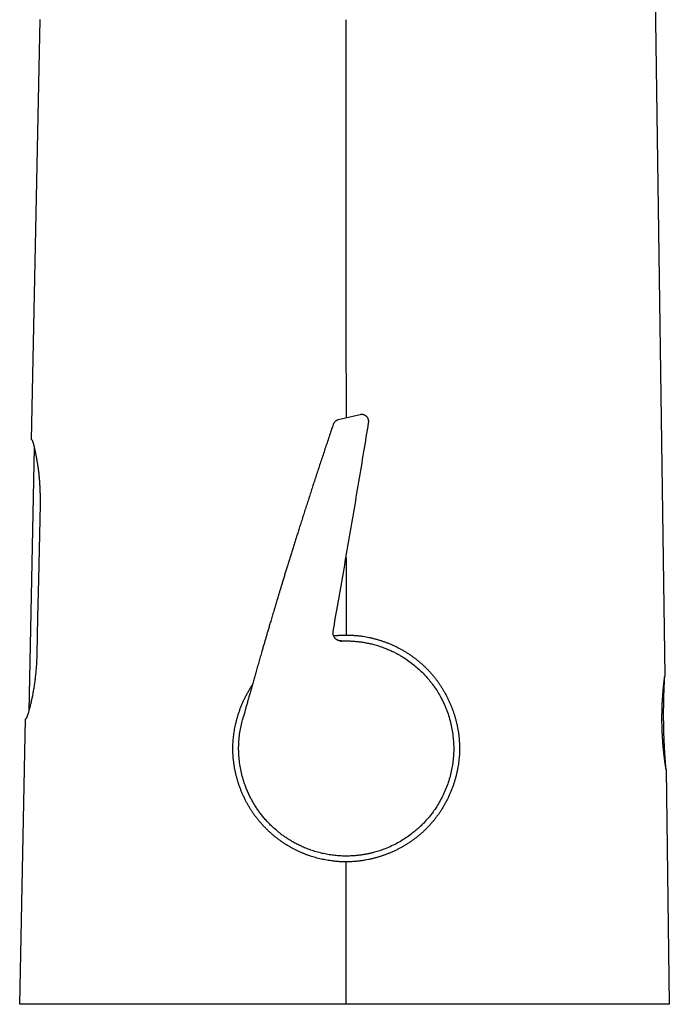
# Model space of a CAD drawing. Header units: millimetres. Extents: x 8 to 612, y 12 to 525.
# Tile 1 of 42: x 141 to 196, y 335 to 419. Entities that reach past the tile are written whole.
import ezdxf

# ---------------------------------------------------------------- set-up
doc = ezdxf.new("R2010")
doc.units = ezdxf.units.MM

msp = doc.modelspace()

# ---------------------------------------------------------------- linework, layer by layer
at = {"color": 7, "linetype": 'Continuous', "lineweight": 30}
for p, q in [((193.81, 519.628), (195.999, 363.035)), ((141.527, 383.374), (142.284, 419.495)), ((169.797, 385.525), (167.909, 385.081)), ((169.797, 385.525), (169.797, 385.525)), ((167.476, 384.681), (167.476, 384.681)), ((170.526, 384.839), (170.526, 384.839)), ((141.764, 382.722), (141.289, 360.032)), ((168.582, 373.259), (168.582, 366.585)), ((167.473, 366.892), (167.473, 366.892)), ((140.51, 334.835), (141.024, 359.379)), ((159.762, 359.574), (159.762, 359.573)), ((159.764, 359.579), (159.764, 359.579)), ((196.111, 355.035), (196.393, 334.835)), ((196.111, 355.035), (196.111, 355.035))]:
    msp.add_line(p, q, dxfattribs=at)
at = {"color": 7, "linetype": 'Continuous', "lineweight": 30, "flags": 128}
for points in [[(168.578, 419.491), (168.58, 393.038), (168.581, 385.239)], [(142.26, 377.807), (142.122, 371.358), (142.053, 368.134), (141.984, 364.91)], [(168.58, 347.085), (168.579, 340.96), (168.579, 334.835)]]:
    msp.add_lwpolyline(points, dxfattribs=at)
at = {"color": 7, "linetype": 'Continuous', "lineweight": 30}
for points, knots in [([(170.526, 384.839), (170.528, 384.853), (170.532, 384.884), (170.535, 384.931), (170.534, 384.978), (170.529, 385.023), (170.522, 385.065), (170.513, 385.103), (170.501, 385.139), (170.488, 385.173), (170.471, 385.212), (170.445, 385.258), (170.41, 385.309), (170.366, 385.359), (170.317, 385.405), (170.265, 385.443), (170.222, 385.468), (170.19, 385.484), (170.167, 385.494), (170.139, 385.505), (170.104, 385.517), (170.066, 385.527), (170.025, 385.535), (169.982, 385.54), (169.936, 385.542), (169.886, 385.54), (169.84, 385.534), (169.81, 385.528), (169.797, 385.525)], [0, 0, 0, 0, 0.049068, 0.100948, 0.14865, 0.192077, 0.231202, 0.266118, 0.297092, 0.324841, 0.353286, 0.399719, 0.450568, 0.503687, 0.557984, 0.611123, 0.659543, 0.677555, 0.696456, 0.720472, 0.749637, 0.783687, 0.815542, 0.850282, 0.887593, 0.92711, 0.968426, 1, 1, 1, 1]), ([(167.476, 384.681), (167.433, 384.554), (167.33, 384.248), (167.168, 383.767), (166.991, 383.239), (166.817, 382.718), (166.647, 382.204), (166.479, 381.698), (166.314, 381.199), (166.15, 380.7), (165.986, 380.2), (165.822, 379.701), (165.662, 379.209), (165.506, 378.726), (165.352, 378.25), (165.201, 377.783), (165.054, 377.323), (164.909, 376.872), (164.768, 376.429), (164.629, 375.993), (164.494, 375.566), (164.364, 375.155), (164.24, 374.759), (164.12, 374.378), (164.003, 374.005), (163.889, 373.638), (163.775, 373.272), (163.662, 372.906), (163.549, 372.541), (163.439, 372.185), (163.331, 371.836), (163.227, 371.495), (163.127, 371.169), (163.032, 370.857), (162.941, 370.558), (162.852, 370.266), (162.766, 369.982), (162.683, 369.705), (162.601, 369.435), (162.523, 369.172), (162.446, 368.917), (162.372, 368.669), (162.3, 368.43), (162.231, 368.199), (162.165, 367.976), (162.101, 367.761), (162.041, 367.558), (161.985, 367.367), (161.931, 367.187), (161.88, 367.013), (161.831, 366.846), (161.783, 366.684), (161.738, 366.528), (161.693, 366.376), (161.633, 366.171), (161.557, 365.91), (161.463, 365.59), (161.358, 365.227), (161.241, 364.821), (161.111, 364.37), (160.979, 363.911), (160.852, 363.468), (160.731, 363.041), (160.615, 362.632), (160.519, 362.291), (160.442, 362.021), (160.387, 361.824), (160.333, 361.63), (160.28, 361.442), (160.227, 361.252), (160.174, 361.062), (160.121, 360.872), (160.07, 360.689), (160.022, 360.515), (159.979, 360.358), (159.939, 360.216), (159.904, 360.09), (159.865, 359.946), (159.833, 359.83), (159.808, 359.739), (159.797, 359.701), (159.788, 359.668), (159.781, 359.64), (159.773, 359.613), (159.768, 359.595), (159.766, 359.588)], [0, 0, 0, 0, 0.015318, 0.036824, 0.058033, 0.078943, 0.099555, 0.119869, 0.139884, 0.159602, 0.179939, 0.199949, 0.219631, 0.238987, 0.258016, 0.276717, 0.295092, 0.31314, 0.330861, 0.348255, 0.365323, 0.382063, 0.397548, 0.412742, 0.427646, 0.442259, 0.456581, 0.471455, 0.486001, 0.500221, 0.514114, 0.527681, 0.540921, 0.553105, 0.564998, 0.576602, 0.587914, 0.598937, 0.609669, 0.62011, 0.630262, 0.640122, 0.649693, 0.65881, 0.667646, 0.676203, 0.684479, 0.691849, 0.698981, 0.705876, 0.712534, 0.718954, 0.725137, 0.731091, 0.737003, 0.749525, 0.762228, 0.775112, 0.792651, 0.810515, 0.828703, 0.847217, 0.863181, 0.879379, 0.895811, 0.903638, 0.911504, 0.919191, 0.926625, 0.933809, 0.941666, 0.949198, 0.956405, 0.963286, 0.969843, 0.975058, 0.980048, 0.984865, 0.992039, 0.993825, 0.99561, 0.996592, 0.997726, 0.999025, 1, 1, 1, 1]), ([(167.474, 366.892), (167.616, 367.708), (167.91, 369.391), (168.354, 371.941), (168.804, 374.541), (169.249, 377.142), (169.689, 379.745), (170.116, 382.311), (170.391, 384.009), (170.526, 384.839)], [0, 0, 0, 0, 0.136609, 0.281527, 0.426466, 0.571437, 0.716451, 0.861517, 1, 1, 1, 1]), ([(167.913, 385.082), (167.895, 385.078), (167.861, 385.069), (167.813, 385.05), (167.771, 385.031), (167.735, 385.01), (167.704, 384.99), (167.676, 384.969), (167.649, 384.947), (167.623, 384.922), (167.601, 384.899), (167.582, 384.877), (167.565, 384.854), (167.549, 384.832), (167.534, 384.808), (167.52, 384.784), (167.507, 384.758), (167.495, 384.731), (167.484, 384.705), (167.478, 384.688), (167.476, 384.681)], [0, 0, 0, 0, 0.077122, 0.148311, 0.212972, 0.270659, 0.321058, 0.363966, 0.417435, 0.466199, 0.510724, 0.551023, 0.589626, 0.631823, 0.679112, 0.732454, 0.79246, 0.859502, 0.933799, 1, 1, 1, 1]), ([(141.546, 383.373), (141.543, 383.373), (141.537, 383.373), (141.531, 383.373), (141.528, 383.374), (141.527, 383.374), (141.527, 383.374)], [0, 0, 0, 0, 0.249944, 0.49991, 0.749943, 1, 1, 1, 1]), ([(141.546, 383.373), (141.549, 383.372), (141.555, 383.37), (141.567, 383.355), (141.58, 383.332), (141.595, 383.298), (141.612, 383.255), (141.631, 383.201), (141.651, 383.138), (141.673, 383.066), (141.696, 382.985), (141.72, 382.897), (141.745, 382.8), (141.771, 382.694), (141.799, 382.579), (141.827, 382.454), (141.855, 382.321), (141.884, 382.18), (141.914, 382.033), (141.942, 381.878), (141.971, 381.717), (141.998, 381.559), (142.023, 381.405), (142.045, 381.258), (142.067, 381.106), (142.088, 380.951), (142.11, 380.78), (142.132, 380.593), (142.155, 380.388), (142.175, 380.179), (142.193, 379.978), (142.208, 379.786), (142.221, 379.604), (142.232, 379.42), (142.242, 379.235), (142.25, 379.042), (142.257, 378.843), (142.262, 378.638), (142.265, 378.431), (142.265, 378.223), (142.264, 378.015), (142.262, 377.876), (142.26, 377.807)], [0, 0, 0, 0, 0.026131, 0.052284, 0.078438, 0.104569, 0.131471, 0.158398, 0.185325, 0.212227, 0.238353, 0.264501, 0.290649, 0.316775, 0.343635, 0.370519, 0.397403, 0.424264, 0.450828, 0.477416, 0.504003, 0.530568, 0.552424, 0.5743, 0.596181, 0.618056, 0.639913, 0.666665, 0.69344, 0.720216, 0.746967, 0.769019, 0.791091, 0.81317, 0.835242, 0.857293, 0.881048, 0.904838, 0.928647, 0.952455, 0.976245, 1, 1, 1, 1]), ([(168.194, 366.072), (168.167, 366.072), (168.114, 366.071), (168.043, 366.081), (167.981, 366.095), (167.928, 366.111), (167.875, 366.132), (167.824, 366.158), (167.775, 366.187), (167.729, 366.221), (167.686, 366.258), (167.646, 366.298), (167.604, 366.348), (167.562, 366.409), (167.525, 366.48), (167.496, 366.553), (167.477, 366.625), (167.466, 366.697), (167.462, 366.765), (167.464, 366.83), (167.47, 366.872), (167.474, 366.892)], [0, 0, 0, 0, 0.062555, 0.127162, 0.17121, 0.215886, 0.261052, 0.306562, 0.352263, 0.397996, 0.443602, 0.488927, 0.533819, 0.600016, 0.664492, 0.726883, 0.786897, 0.844324, 0.899023, 0.950921, 1, 1, 1, 1]), ([(167.508, 366.526), (167.555, 366.531), (167.679, 366.544), (167.839, 366.553), (167.986, 366.563), (168.091, 366.573), (168.196, 366.581), (168.301, 366.586), (168.386, 366.585), (168.45, 366.579), (168.494, 366.577), (168.539, 366.578), (168.567, 366.583), (168.582, 366.586)], [0, 0, 0, 0, 0.131737, 0.347785, 0.445569, 0.543506, 0.641361, 0.738975, 0.836487, 0.877483, 0.918632, 0.959453, 1, 1, 1, 1]), ([(168.584, 366.591), (168.6, 366.587), (168.633, 366.579), (168.683, 366.576), (168.733, 366.577), (168.784, 366.581), (168.835, 366.585), (168.908, 366.587), (169.002, 366.583), (169.118, 366.575), (169.233, 366.564), (169.349, 366.552), (169.49, 366.54), (169.658, 366.526), (169.851, 366.504), (170.067, 366.473), (170.306, 366.431), (170.568, 366.379), (170.829, 366.32), (171.088, 366.255), (171.345, 366.184), (171.6, 366.106), (171.852, 366.02), (172.106, 365.926), (172.361, 365.823), (172.617, 365.711), (172.869, 365.593), (173.115, 365.469), (173.354, 365.34), (173.586, 365.207), (173.815, 365.068), (174.04, 364.923), (174.261, 364.771), (174.477, 364.613), (174.688, 364.45), (174.897, 364.28), (175.105, 364.099), (175.311, 363.91), (175.511, 363.714), (175.702, 363.515), (175.885, 363.314), (176.059, 363.111), (176.228, 362.904), (176.391, 362.691), (176.548, 362.472), (176.699, 362.25), (176.843, 362.025), (176.983, 361.793), (177.12, 361.553), (177.252, 361.303), (177.377, 361.05), (177.494, 360.797), (177.602, 360.543), (177.702, 360.291), (177.795, 360.035), (177.882, 359.776), (177.962, 359.514), (178.035, 359.25), (178.101, 358.985), (178.16, 358.715), (178.212, 358.437), (178.257, 358.152), (178.293, 357.866), (178.32, 357.587), (178.338, 357.317), (178.348, 357.055), (178.35, 356.792), (178.345, 356.53), (178.333, 356.268), (178.313, 356.007), (178.286, 355.746), (178.251, 355.481), (178.208, 355.212), (178.156, 354.94), (178.097, 354.669), (178.028, 354.395), (177.951, 354.117), (177.863, 353.835), (177.767, 353.556), (177.663, 353.281), (177.551, 353.007), (177.43, 352.734), (177.3, 352.463), (177.162, 352.197), (177.017, 351.935), (176.868, 351.685), (176.717, 351.447), (176.564, 351.221), (176.405, 350.999), (176.239, 350.781), (176.067, 350.567), (175.889, 350.36), (175.706, 350.158), (175.514, 349.959), (175.313, 349.762), (175.101, 349.567), (174.884, 349.379), (174.666, 349.202), (174.449, 349.036), (174.233, 348.88), (174.012, 348.73), (173.787, 348.585), (173.556, 348.447), (173.323, 348.315), (173.087, 348.189), (172.845, 348.068), (172.594, 347.952), (172.335, 347.84), (172.073, 347.736), (171.812, 347.64), (171.553, 347.553), (171.297, 347.474), (171.038, 347.403), (170.777, 347.338), (170.514, 347.281), (170.237, 347.229), (169.944, 347.183), (169.688, 347.148), (169.482, 347.124), (169.327, 347.109), (169.172, 347.099), (169.039, 347.096), (168.929, 347.097), (168.841, 347.098), (168.754, 347.096), (168.667, 347.091), (168.61, 347.08), (168.582, 347.075)], [0, 0, 0, 0, 0.001615, 0.003234, 0.004873, 0.006529, 0.008186, 0.009826, 0.013579, 0.017334, 0.021093, 0.024852, 0.02861, 0.034895, 0.041181, 0.047465, 0.056128, 0.064793, 0.073459, 0.082122, 0.090787, 0.099457, 0.108125, 0.11679, 0.125889, 0.134992, 0.144095, 0.153194, 0.161944, 0.170697, 0.17945, 0.1882, 0.197017, 0.205834, 0.214522, 0.223209, 0.232402, 0.241598, 0.250794, 0.259987, 0.26876, 0.277537, 0.286314, 0.295087, 0.303931, 0.312774, 0.321479, 0.330185, 0.339404, 0.348627, 0.35785, 0.367069, 0.37593, 0.384795, 0.393659, 0.402521, 0.411453, 0.420385, 0.429181, 0.437977, 0.447321, 0.456669, 0.466016, 0.475359, 0.48385, 0.492344, 0.500839, 0.50933, 0.51782, 0.526314, 0.534808, 0.543299, 0.5523, 0.561304, 0.570309, 0.57931, 0.58892, 0.598537, 0.608156, 0.617773, 0.627384, 0.637213, 0.647048, 0.656886, 0.666722, 0.676551, 0.685536, 0.694523, 0.703511, 0.712495, 0.721553, 0.73061, 0.739527, 0.748443, 0.75791, 0.767382, 0.776853, 0.78632, 0.795085, 0.803853, 0.812621, 0.821386, 0.830219, 0.839052, 0.847751, 0.856449, 0.865654, 0.874863, 0.884071, 0.893275, 0.902003, 0.910732, 0.919459, 0.928187, 0.936917, 0.945646, 0.955681, 0.965715, 0.97076, 0.975808, 0.980853, 0.985895, 0.988718, 0.991549, 0.994375, 0.99719, 1, 1, 1, 1]), ([(168.084, 366.066), (168.189, 366.071), (168.41, 366.081), (168.758, 366.081), (169.135, 366.067), (169.453, 366.042), (169.702, 366.014), (169.874, 365.992), (170.05, 365.966), (170.231, 365.935), (170.415, 365.9), (170.603, 365.86), (170.795, 365.816), (171.072, 365.745), (171.418, 365.643), (171.819, 365.504), (172.183, 365.359), (172.511, 365.213), (172.813, 365.065), (173.086, 364.919), (173.322, 364.783), (173.471, 364.692), (173.546, 364.644), (173.568, 364.631), (173.589, 364.617), (173.609, 364.604), (173.629, 364.591), (173.798, 364.481), (174.107, 364.266), (174.536, 363.928), (174.935, 363.573), (175.304, 363.206), (175.644, 362.828), (175.966, 362.428), (176.268, 362.006), (176.548, 361.564), (176.743, 361.216), (176.87, 360.967), (176.943, 360.819), (177.012, 360.671), (177.078, 360.523), (177.14, 360.376), (177.199, 360.23), (177.31, 359.943), (177.456, 359.512), (177.611, 358.931), (177.728, 358.344), (177.806, 357.756), (177.846, 357.169), (177.849, 356.584), (177.815, 356.005), (177.746, 355.434), (177.643, 354.873), (177.505, 354.32), (177.334, 353.777), (177.128, 353.241), (176.888, 352.716), (176.613, 352.204), (176.312, 351.718), (175.988, 351.26), (175.642, 350.829), (175.345, 350.5), (175.113, 350.264), (174.955, 350.111), (174.794, 349.962), (174.628, 349.816), (174.459, 349.674), (174.204, 349.47), (173.852, 349.212), (173.389, 348.912), (172.896, 348.633), (172.372, 348.379), (171.86, 348.169), (171.367, 348), (171.015, 347.9), (170.773, 347.84), (170.646, 347.81), (170.518, 347.782), (170.39, 347.755), (170.276, 347.734), (170.104, 347.703), (169.864, 347.666), (169.531, 347.625), (169.173, 347.596), (168.79, 347.579), (168.384, 347.579), (167.952, 347.599), (167.496, 347.642), (167.017, 347.711), (166.516, 347.812), (166.023, 347.94), (165.553, 348.091), (165.123, 348.253), (164.724, 348.426), (164.355, 348.607), (164.015, 348.791), (163.705, 348.976), (163.423, 349.16), (163.167, 349.339), (162.938, 349.511), (162.701, 349.7), (162.444, 349.92), (162.166, 350.177), (161.894, 350.451), (161.639, 350.73), (161.4, 351.014), (161.177, 351.302), (160.969, 351.593), (160.776, 351.885), (160.598, 352.179), (160.427, 352.486), (160.262, 352.812), (160.103, 353.158), (159.959, 353.511), (159.805, 353.939), (159.653, 354.443), (159.517, 355.025), (159.421, 355.61), (159.362, 356.195), (159.34, 356.778), (159.355, 357.355), (159.405, 357.926), (159.49, 358.487), (159.606, 359.037), (159.71, 359.395), (159.762, 359.574)], [0, 0, 0, 0, 0.006758, 0.014167, 0.022228, 0.030942, 0.034544, 0.038246, 0.042049, 0.045952, 0.049957, 0.054062, 0.058267, 0.062573, 0.072321, 0.081372, 0.089727, 0.097386, 0.104348, 0.111203, 0.117215, 0.121808, 0.122361, 0.122903, 0.123434, 0.123954, 0.124462, 0.12496, 0.13688, 0.148527, 0.1599, 0.171, 0.181826, 0.192379, 0.203874, 0.215025, 0.225833, 0.229396, 0.23292, 0.236405, 0.239851, 0.243258, 0.246626, 0.249955, 0.262885, 0.27572, 0.28846, 0.301105, 0.313654, 0.326108, 0.338467, 0.350731, 0.362899, 0.374973, 0.387119, 0.399344, 0.411649, 0.424033, 0.436497, 0.448201, 0.459975, 0.471818, 0.47649, 0.481173, 0.485866, 0.490571, 0.495285, 0.500011, 0.511439, 0.523195, 0.535279, 0.547691, 0.56043, 0.570648, 0.581067, 0.583829, 0.586605, 0.589395, 0.592199, 0.595017, 0.59681, 0.603378, 0.610532, 0.618273, 0.626377, 0.635038, 0.644255, 0.654029, 0.664359, 0.675245, 0.686688, 0.696968, 0.706784, 0.716073, 0.724835, 0.733069, 0.740775, 0.747954, 0.754606, 0.760729, 0.766326, 0.774001, 0.782365, 0.79058, 0.798647, 0.806564, 0.814333, 0.821953, 0.829424, 0.836746, 0.843919, 0.851942, 0.860117, 0.868249, 0.876339, 0.889193, 0.901938, 0.914576, 0.927104, 0.939524, 0.951836, 0.96404, 0.976135, 0.988122, 1, 1, 1, 1]), ([(168.193, 366.071), (168.193, 366.071), (168.193, 366.071), (168.185, 366.071), (168.17, 366.07), (168.148, 366.069), (168.123, 366.068), (168.102, 366.067), (168.093, 366.066)], [0, 0, 0, 0, 0.11924, 0.305535, 0.491851, 0.6782, 0.864595, 1, 1, 1, 1]), ([(141.984, 364.91), (141.982, 364.835), (141.979, 364.684), (141.97, 364.458), (141.959, 364.233), (141.946, 364.007), (141.93, 363.781), (141.912, 363.555), (141.891, 363.331), (141.869, 363.112), (141.844, 362.899), (141.819, 362.691), (141.792, 362.487), (141.763, 362.286), (141.732, 362.087), (141.7, 361.891), (141.667, 361.701), (141.633, 361.517), (141.599, 361.339), (141.564, 361.168), (141.529, 361.003), (141.494, 360.844), (141.459, 360.69), (141.423, 360.542), (141.389, 360.402), (141.354, 360.271), (141.321, 360.148), (141.29, 360.034), (141.259, 359.929), (141.232, 359.837), (141.207, 359.759), (141.185, 359.692), (141.165, 359.632), (141.145, 359.577), (141.126, 359.527), (141.108, 359.483), (141.091, 359.445), (141.076, 359.415), (141.063, 359.394), (141.052, 359.381), (141.046, 359.379), (141.043, 359.378)], [0, 0, 0, 0, 0.025806, 0.051635, 0.077463, 0.103269, 0.12984, 0.156435, 0.18303, 0.2096, 0.235401, 0.261223, 0.287046, 0.312847, 0.339368, 0.365912, 0.392457, 0.418978, 0.445308, 0.471661, 0.498013, 0.524343, 0.55141, 0.578502, 0.605593, 0.63266, 0.659445, 0.686255, 0.713063, 0.739849, 0.761914, 0.784, 0.806092, 0.828177, 0.850242, 0.875169, 0.900135, 0.925122, 0.950108, 0.975074, 1, 1, 1, 1]), ([(196.111, 355.035), (196.11, 355.035), (196.11, 355.037), (196.108, 355.052), (196.104, 355.076), (196.099, 355.109), (196.092, 355.152), (196.084, 355.204), (196.075, 355.266), (196.064, 355.337), (196.052, 355.417), (196.039, 355.505), (196.026, 355.601), (196.011, 355.705), (195.996, 355.818), (195.981, 355.939), (195.965, 356.067), (195.949, 356.204), (195.932, 356.347), (195.916, 356.496), (195.9, 356.65), (195.884, 356.81), (195.869, 356.975), (195.854, 357.145), (195.84, 357.321), (195.827, 357.502), (195.815, 357.686), (195.804, 357.873), (195.794, 358.061), (195.785, 358.252), (195.777, 358.444), (195.771, 358.638), (195.766, 358.833), (195.763, 359.03), (195.761, 359.227), (195.76, 359.423), (195.76, 359.617), (195.763, 359.809), (195.766, 360), (195.771, 360.189), (195.777, 360.376), (195.784, 360.56), (195.792, 360.742), (195.801, 360.918), (195.811, 361.089), (195.821, 361.254), (195.833, 361.414), (195.844, 361.569), (195.857, 361.718), (195.869, 361.861), (195.882, 361.998), (195.894, 362.127), (195.906, 362.248), (195.918, 362.361), (195.929, 362.465), (195.94, 362.562), (195.951, 362.65), (195.96, 362.731), (195.969, 362.802), (195.977, 362.864), (195.983, 362.917), (195.989, 362.96), (195.993, 362.993), (195.996, 363.017), (195.998, 363.032), (195.999, 363.034), (195.999, 363.034)], [0, 0, 0, 0, 0.015756, 0.031396, 0.046958, 0.062479, 0.077998, 0.093553, 0.109182, 0.124922, 0.140662, 0.156297, 0.171866, 0.187407, 0.202956, 0.218552, 0.234232, 0.250035, 0.265833, 0.281516, 0.29712, 0.312682, 0.328242, 0.343837, 0.359505, 0.375283, 0.391055, 0.406701, 0.422259, 0.437768, 0.453265, 0.468791, 0.484382, 0.500076, 0.515766, 0.531352, 0.546874, 0.562369, 0.577878, 0.593439, 0.609091, 0.624872, 0.64065, 0.656316, 0.671907, 0.687461, 0.703016, 0.718611, 0.734285, 0.750075, 0.765863, 0.781538, 0.797137, 0.812699, 0.828262, 0.843864, 0.859542, 0.875334, 0.891119, 0.906786, 0.922371, 0.937913, 0.95345, 0.969021, 0.984663, 1, 1, 1, 1]), ([(196.11, 355.035), (196.109, 355.056), (196.103, 355.119), (196.095, 355.221), (196.086, 355.339), (196.077, 355.449), (196.069, 355.551), (196.062, 355.646), (196.056, 355.733), (196.05, 355.813), (196.045, 355.885), (196.04, 355.949), (196.036, 356.006), (196.033, 356.055), (196.03, 356.097), (196.028, 356.131), (196.026, 356.158), (196.025, 356.177), (196.024, 356.189), (196.023, 356.201), (196.022, 356.217), (196.021, 356.24), (196.019, 356.27), (196.017, 356.307), (196.014, 356.349), (196.011, 356.395), (196.007, 356.46), (196.002, 356.543), (195.995, 356.652), (195.989, 356.774), (195.981, 356.908), (195.974, 357.051), (195.966, 357.205), (195.959, 357.366), (195.951, 357.53), (195.945, 357.694), (195.935, 357.939), (195.925, 358.264), (195.917, 358.565), (195.913, 358.758), (195.912, 358.84), (195.911, 358.914), (195.91, 358.98), (195.909, 359.038), (195.908, 359.087), (195.908, 359.125), (195.907, 359.153), (195.907, 359.173), (195.907, 359.194), (195.907, 359.219), (195.906, 359.251), (195.906, 359.289), (195.906, 359.332), (195.905, 359.38), (195.905, 359.43), (195.904, 359.483), (195.904, 359.57), (195.904, 359.692), (195.904, 359.851), (195.904, 359.995), (195.905, 360.123), (195.906, 360.231), (195.907, 360.332), (195.908, 360.421), (195.909, 360.498), (195.91, 360.566), (195.911, 360.638), (195.912, 360.72), (195.914, 360.814), (195.916, 360.92), (195.919, 361.034), (195.922, 361.157), (195.925, 361.268), (195.927, 361.362), (195.929, 361.433), (195.931, 361.498), (195.933, 361.557), (195.935, 361.61), (195.937, 361.656), (195.938, 361.692), (195.939, 361.72), (195.939, 361.74), (195.94, 361.757), (195.941, 361.771), (195.941, 361.784), (195.942, 361.8), (195.942, 361.82), (195.943, 361.847), (195.945, 361.879), (195.946, 361.918), (195.948, 361.963), (195.95, 362.017), (195.952, 362.079), (195.955, 362.151), (195.959, 362.231), (195.963, 362.319), (195.967, 362.414), (195.972, 362.515), (195.977, 362.621), (195.982, 362.732), (195.988, 362.849), (195.994, 362.951), (195.997, 363.014), (195.998, 363.034)], [0, 0, 0, 0, 0.008025, 0.023702, 0.038428, 0.052202, 0.065026, 0.076899, 0.087821, 0.097794, 0.106817, 0.11489, 0.122013, 0.128187, 0.133412, 0.137688, 0.141015, 0.143393, 0.144821, 0.145746, 0.14782, 0.150758, 0.154492, 0.159062, 0.164468, 0.17037, 0.176414, 0.188695, 0.201519, 0.217495, 0.234241, 0.251757, 0.271378, 0.291799, 0.312327, 0.33281, 0.353249, 0.404152, 0.45478, 0.465999, 0.476325, 0.485608, 0.493848, 0.501044, 0.507196, 0.512306, 0.515174, 0.517563, 0.519887, 0.523024, 0.527002, 0.531823, 0.537139, 0.543204, 0.549687, 0.556195, 0.562728, 0.582316, 0.602123, 0.622095, 0.63645, 0.649956, 0.662612, 0.674419, 0.6831, 0.691378, 0.700238, 0.709897, 0.72207, 0.735314, 0.749629, 0.765014, 0.781471, 0.791072, 0.800053, 0.808229, 0.815599, 0.822165, 0.827924, 0.832879, 0.835719, 0.838205, 0.840337, 0.842115, 0.843549, 0.845336, 0.847889, 0.851207, 0.855293, 0.860144, 0.865762, 0.872147, 0.880208, 0.88923, 0.899215, 0.910162, 0.922071, 0.934943, 0.947962, 0.961837, 0.976568, 0.992157, 1, 1, 1, 1]), ([(168.579, 347.081), (168.553, 347.085), (168.5, 347.092), (168.421, 347.096), (168.341, 347.097), (168.235, 347.094), (168.103, 347.095), (167.945, 347.102), (167.787, 347.115), (167.63, 347.131), (167.473, 347.15), (167.285, 347.175), (167.066, 347.207), (166.818, 347.249), (166.571, 347.297), (166.325, 347.351), (166.082, 347.412), (165.84, 347.48), (165.601, 347.554), (165.363, 347.634), (165.128, 347.72), (164.891, 347.814), (164.652, 347.916), (164.411, 348.026), (164.174, 348.142), (163.94, 348.266), (163.707, 348.397), (163.475, 348.537), (163.243, 348.685), (163.016, 348.839), (162.793, 349), (162.573, 349.167), (162.36, 349.34), (162.152, 349.518), (161.946, 349.705), (161.742, 349.901), (161.541, 350.107), (161.345, 350.319), (161.159, 350.533), (160.982, 350.749), (160.814, 350.967), (160.652, 351.19), (160.496, 351.418), (160.346, 351.651), (160.202, 351.888), (160.067, 352.128), (159.935, 352.376), (159.808, 352.633), (159.687, 352.899), (159.573, 353.168), (159.469, 353.435), (159.375, 353.698), (159.291, 353.958), (159.213, 354.219), (159.143, 354.484), (159.079, 354.752), (159.023, 355.02), (158.975, 355.29), (158.934, 355.565), (158.9, 355.847), (158.874, 356.137), (158.857, 356.428), (158.85, 356.707), (158.851, 356.973), (158.859, 357.226), (158.873, 357.478), (158.895, 357.731), (158.924, 357.984), (158.959, 358.235), (159.001, 358.484), (159.049, 358.735), (159.105, 358.99), (159.169, 359.248), (159.239, 359.505), (159.319, 359.77), (159.41, 360.044), (159.513, 360.325), (159.624, 360.603), (159.742, 360.877), (159.87, 361.149), (160.007, 361.419), (160.153, 361.687), (160.308, 361.949), (160.427, 362.142), (160.498, 362.246), (160.512, 362.267)], [0, 0, 0, 0, 0.003743, 0.007493, 0.011249, 0.015002, 0.022464, 0.029929, 0.037402, 0.04488, 0.05236, 0.059831, 0.071753, 0.083681, 0.09561, 0.107536, 0.119456, 0.131383, 0.143315, 0.15525, 0.167183, 0.17911, 0.191773, 0.204442, 0.217114, 0.229784, 0.242446, 0.255652, 0.268863, 0.282074, 0.29528, 0.308587, 0.321894, 0.335006, 0.348119, 0.361988, 0.375864, 0.38974, 0.40361, 0.416818, 0.430031, 0.443244, 0.456452, 0.469768, 0.483084, 0.496191, 0.509297, 0.523214, 0.537137, 0.551061, 0.564978, 0.577875, 0.590776, 0.603678, 0.616575, 0.629582, 0.642589, 0.655384, 0.66818, 0.681839, 0.695505, 0.709171, 0.722829, 0.734695, 0.746566, 0.758438, 0.770304, 0.782277, 0.794251, 0.806009, 0.817768, 0.830283, 0.842804, 0.855324, 0.86784, 0.881973, 0.896115, 0.910261, 0.924403, 0.938535, 0.953015, 0.967506, 0.982, 0.996491, 1, 1, 1, 1]), ([(141.024, 359.379), (141.025, 359.379), (141.025, 359.379), (141.029, 359.379), (141.034, 359.379), (141.04, 359.378), (141.043, 359.378)], [0, 0, 0, 0, 0.249945, 0.499912, 0.749944, 1, 1, 1, 1]), ([(159.766, 359.587), (159.766, 359.587), (159.767, 359.588), (159.767, 359.588), (159.767, 359.588)], [0, 0, 0, 0, 0.364513, 1, 1, 1, 1]), ([(168.579, 334.835), (168.398, 334.835), (168.038, 334.835), (167.5, 334.835), (166.967, 334.835), (166.439, 334.835), (165.916, 334.835), (165.454, 334.835), (165.052, 334.835), (164.708, 334.835), (164.366, 334.835), (164.026, 334.835), (163.684, 334.835), (163.337, 334.835), (162.937, 334.835), (162.49, 334.835), (161.998, 334.835), (161.507, 334.835), (161.019, 334.835), (160.604, 334.835), (160.26, 334.835), (159.989, 334.835), (159.718, 334.835), (159.447, 334.835), (159.178, 334.835), (158.908, 334.835), (158.557, 334.835), (158.126, 334.835), (157.616, 334.835), (157.112, 334.835), (156.612, 334.835), (156.117, 334.835), (155.662, 334.835), (155.246, 334.835), (154.867, 334.835), (154.492, 334.835), (154.118, 334.835), (153.743, 334.835), (153.344, 334.835), (152.923, 334.835), (152.484, 334.835), (152.052, 334.835), (151.625, 334.835), (151.243, 334.835), (150.902, 334.835), (150.602, 334.835), (150.365, 334.835), (150.19, 334.835), (150.075, 334.835), (149.96, 334.835), (149.846, 334.835), (149.733, 334.835), (149.534, 334.835), (149.254, 334.835), (148.895, 334.835), (148.544, 334.835), (148.199, 334.835), (147.861, 334.835), (147.53, 334.835), (147.229, 334.835), (146.956, 334.835), (146.71, 334.835), (146.469, 334.835), (146.232, 334.835), (145.996, 334.835), (145.763, 334.835), (145.518, 334.835), (145.265, 334.835), (145.006, 334.835), (144.755, 334.835), (144.511, 334.835), (144.273, 334.835), (144.052, 334.835), (143.846, 334.835), (143.654, 334.835), (143.509, 334.835), (143.407, 334.835), (143.347, 334.835), (143.286, 334.835), (143.227, 334.835), (143.168, 334.835), (143.109, 334.835), (143.005, 334.835), (142.857, 334.835), (142.67, 334.835), (142.492, 334.835), (142.321, 334.835), (142.158, 334.835), (142.002, 334.835), (141.853, 334.835), (141.71, 334.835), (141.574, 334.835), (141.475, 334.835), (141.407, 334.835), (141.366, 334.835), (141.327, 334.835), (141.288, 334.835), (141.251, 334.835), (141.214, 334.835), (141.154, 334.835), (141.074, 334.835), (140.98, 334.835), (140.895, 334.835), (140.818, 334.835), (140.749, 334.835), (140.689, 334.835), (140.64, 334.835), (140.599, 334.835), (140.567, 334.835), (140.541, 334.835), (140.524, 334.835), (140.512, 334.835), (140.511, 334.835), (140.51, 334.835)], [0, 0, 0, 0, 0.012582, 0.025072, 0.037473, 0.049786, 0.062015, 0.074164, 0.082302, 0.090406, 0.098476, 0.106514, 0.11452, 0.122837, 0.131292, 0.143131, 0.154975, 0.166827, 0.178688, 0.190563, 0.197234, 0.203911, 0.210593, 0.217282, 0.223978, 0.23068, 0.237391, 0.250306, 0.26319, 0.276046, 0.288878, 0.30169, 0.314484, 0.324526, 0.334562, 0.344592, 0.354619, 0.364778, 0.375068, 0.387373, 0.399633, 0.411851, 0.424032, 0.436177, 0.445064, 0.453936, 0.462793, 0.466269, 0.469743, 0.473215, 0.476686, 0.480155, 0.483622, 0.494943, 0.506217, 0.517448, 0.528637, 0.539789, 0.550907, 0.561992, 0.570683, 0.579357, 0.588018, 0.596665, 0.605301, 0.614177, 0.623132, 0.633547, 0.643929, 0.654281, 0.664606, 0.674908, 0.685188, 0.69422, 0.703241, 0.712252, 0.715284, 0.718316, 0.721347, 0.724377, 0.727407, 0.730437, 0.733466, 0.743862, 0.754238, 0.764597, 0.774942, 0.785276, 0.795603, 0.805927, 0.816525, 0.827127, 0.837736, 0.84131, 0.844886, 0.848463, 0.852042, 0.855622, 0.859205, 0.862789, 0.873652, 0.884521, 0.895401, 0.906295, 0.917207, 0.928141, 0.939101, 0.949173, 0.959272, 0.969402, 0.979565, 0.989763, 1, 1, 1, 1]), ([(196.393, 334.835), (196.392, 334.835), (196.39, 334.835), (196.377, 334.835), (196.356, 334.835), (196.326, 334.835), (196.287, 334.835), (196.239, 334.835), (196.185, 334.835), (196.124, 334.835), (196.058, 334.835), (195.985, 334.835), (195.904, 334.835), (195.817, 334.835), (195.722, 334.835), (195.621, 334.835), (195.512, 334.835), (195.397, 334.835), (195.275, 334.835), (195.146, 334.835), (195.001, 334.835), (194.841, 334.835), (194.662, 334.835), (194.474, 334.835), (194.281, 334.835), (194.085, 334.835), (193.886, 334.835), (193.679, 334.835), (193.465, 334.835), (193.243, 334.835), (193.013, 334.835), (192.782, 334.835), (192.55, 334.835), (192.319, 334.835), (192.082, 334.835), (191.838, 334.835), (191.587, 334.835), (191.331, 334.835), (191.07, 334.835), (190.803, 334.835), (190.53, 334.835), (190.252, 334.835), (189.969, 334.835), (189.663, 334.835), (189.333, 334.835), (188.977, 334.835), (188.615, 334.835), (188.254, 334.835), (187.895, 334.835), (187.54, 334.835), (187.18, 334.835), (186.813, 334.835), (186.442, 334.835), (186.064, 334.835), (185.692, 334.835), (185.325, 334.835), (184.964, 334.835), (184.599, 334.835), (184.228, 334.835), (183.854, 334.835), (183.476, 334.835), (183.095, 334.835), (182.71, 334.835), (182.322, 334.835), (181.93, 334.835), (181.536, 334.835), (181.145, 334.835), (180.76, 334.835), (180.379, 334.835), (179.994, 334.835), (179.607, 334.835), (179.197, 334.835), (178.763, 334.835), (178.305, 334.835), (177.845, 334.835), (177.382, 334.835), (176.917, 334.835), (176.45, 334.835), (175.994, 334.835), (175.548, 334.835), (175.113, 334.835), (174.677, 334.835), (174.238, 334.835), (173.798, 334.835), (173.356, 334.835), (172.913, 334.835), (172.469, 334.835), (172.025, 334.835), (171.579, 334.835), (171.132, 334.835), (170.767, 334.835), (170.485, 334.835), (170.288, 334.835), (170.092, 334.835), (169.897, 334.835), (169.707, 334.835), (169.509, 334.835), (169.296, 334.835), (169.065, 334.835), (168.825, 334.835), (168.662, 334.835), (168.579, 334.835)], [0, 0, 0, 0, 0.0111974, 0.0223849, 0.0335661, 0.0447445, 0.0559235, 0.0671066, 0.0782974, 0.0885653, 0.0988451, 0.1091397, 0.1194515, 0.1297786, 0.1400916, 0.1503872, 0.1606679, 0.1709364, 0.1811955, 0.1914478, 0.201696, 0.2137726, 0.2258516, 0.2379375, 0.2500347, 0.2612346, 0.2724242, 0.283607, 0.2947864, 0.3059659, 0.3171491, 0.3283394, 0.3386064, 0.3488849, 0.3591776, 0.3694872, 0.3798131, 0.3901265, 0.4004223, 0.4107033, 0.420972, 0.4312312, 0.4414835, 0.4517317, 0.4638082, 0.4758871, 0.4879728, 0.5000697, 0.5112732, 0.5224658, 0.5336508, 0.5448317, 0.556012, 0.5671953, 0.5783849, 0.5886506, 0.5989273, 0.6092175, 0.619524, 0.6298425, 0.6401454, 0.6504327, 0.6607073, 0.6709716, 0.6812285, 0.6914805, 0.7017305, 0.7113952, 0.7210628, 0.7307353, 0.7404152, 0.7501046, 0.7613442, 0.7725649, 0.7837702, 0.7949635, 0.8061483, 0.8173281, 0.8285063, 0.8387547, 0.8490075, 0.8592673, 0.8695368, 0.8798187, 0.8901156, 0.9003903, 0.910652, 0.9209162, 0.9311853, 0.9414622, 0.9517915, 0.9563341, 0.9608565, 0.9653591, 0.9698419, 0.974227, 0.9784044, 0.9835087, 0.9888093, 0.9943063, 1, 1, 1, 1])]:
    msp.add_open_spline(points, degree=3, knots=knots, dxfattribs=at)

doc.saveas('drawing.dxf')
